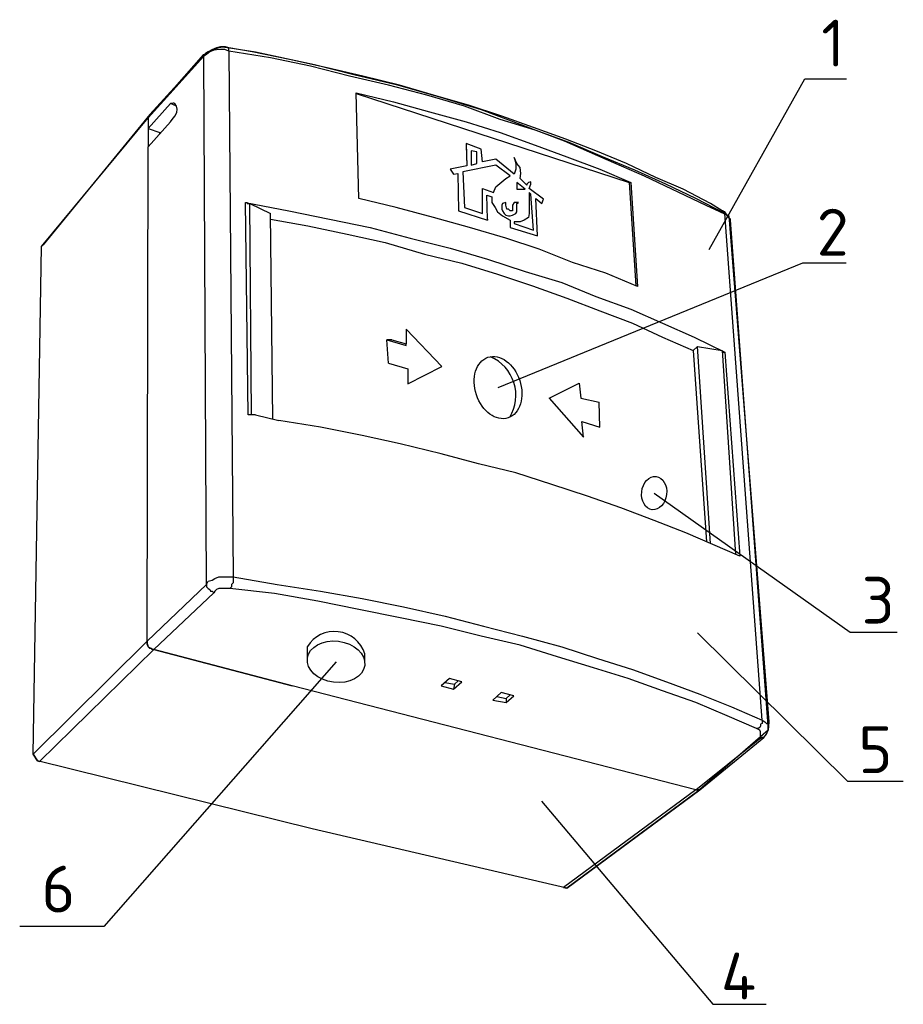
# Model space of a CAD drawing. Header units: millimetres. Extents: x -228268 to 1513407, y -439898 to -137408.
# Tile 6 of 125: x -144301 to -141297, y -239151 to -235804. Entities that reach past the tile are written whole.
import ezdxf

# ---------------------------------------------------------------- set-up
doc = ezdxf.new("R2010")
doc.units = ezdxf.units.MM
doc.linetypes.add('CONTINU', pattern=[0])
doc.layers.add('ШС', color=1, linetype='Continuous', lineweight=30)
doc.styles.add('ГОСТ 250', font='isocpeur.ttf', dxfattribs={"height": 250})

# ---------------------------------------------------------------- blocks, each defined once
blk = doc.blocks.new('5d4g56d')
at = {"color": 7, "lineweight": 25}
for p, q in [((4253435.7, 1226171.4), (4253511.8, 1226149.2)), ((4253418.4, 1226047), (4253520.6, 1226015.9)), ((4252707.3, 1225771.4), (4252831.8, 1225740.3)), ((4254449.5, 1225735.9), (4254547.3, 1225704.8)), ((4252984.3, 1224470.6), (4252984.3, 1224533)), ((4253290.7, 1224452.3), (4253290.7, 1224495.1)), ((4253719.4, 1224341.4), (4253769.5, 1224331.4)), ((4253996.7, 1224266.2), (4254046.9, 1224256.2))]:
    blk.add_line(p, q, dxfattribs=at)
at = {"color": 7, "linetype": 'Continuous', "lineweight": 25}
for points in [[(4253009.9, 1223559.6), (4251542.9, 1223922.5), (4251520.6, 1223958.1), (4251565.1, 1226669.2), (4252134, 1227358.1), (4252431.8, 1227695.9), (4252481.7, 1227723.9), (4252529.5, 1227735.9), (4252569.5, 1227731.4), (4252707.3, 1227709.2), (4253022.9, 1227642.5), (4253231.8, 1227589.2), (4253458.4, 1227535.9), (4253689.5, 1227469.2), (4253911.8, 1227402.5), (4254125.1, 1227322.5), (4254356.2, 1227233.6), (4254578.4, 1227135.9), (4254782.9, 1227047), (4255111.8, 1226891.4), (4255236.2, 1226833.6), (4255449.5, 1224131.4), (4255445.1, 1224087), (4255067.3, 1223758.1), (4254369.6, 1223242.6), (4253009.9, 1223559.6)], [(4252565.1, 1227731.4), (4252547.3, 1227735.9), (4252520.6, 1227735.9), (4252498.4, 1227731.4), (4252474.1, 1227720.4), (4252454, 1227709.2), (4252440.6, 1227700.3), (4252142.9, 1227375.9)], [(4255200.6, 1226860.3), (4255138.4, 1226900.3), (4254991.8, 1226975.9), (4254845.1, 1227038.1), (4254689.5, 1227113.6), (4254525.1, 1227180.3), (4254365.1, 1227242.5), (4254191.8, 1227304.8), (4254022.9, 1227367), (4253845.1, 1227424.8), (4253658.4, 1227478.1), (4253476.2, 1227531.4), (4253280.6, 1227580.3), (4253089.5, 1227624.8), (4252889.5, 1227669.2), (4252689.5, 1227709.2), (4252565.1, 1227731.4)], [(4252565.1, 1227713.6), (4252565.1, 1227731.4)], [(4252431.8, 1227687), (4252134, 1227358.1)], [(4252565.1, 1227713.6), (4252542.9, 1227722.5), (4252520.6, 1227722.5), (4252499.3, 1227721.1), (4252484.2, 1227718.1), (4252462.9, 1227709.2), (4252445.1, 1227695.9), (4252431.8, 1227687)], [(4252445.1, 1224864.8), (4252431.8, 1227687)], [(4252565.1, 1227713.6), (4252587.3, 1224904.8)], [(4255214, 1226847), (4255058.4, 1226927), (4254898.4, 1227002.5), (4254734, 1227078.1), (4254560.6, 1227149.2), (4254382.9, 1227224.8), (4254200.6, 1227291.4), (4254014, 1227349.2), (4253822.9, 1227420.3), (4253622.9, 1227478.1), (4253418.4, 1227531.4), (4253209.5, 1227580.3), (4253000.6, 1227633.6), (4252787.3, 1227678.1), (4252565.1, 1227713.6)], [(4253245.1, 1227491.4), (4253445.1, 1227442.5), (4253636.2, 1227389.2), (4253831.8, 1227335.9), (4254014, 1227278.1), (4254200.6, 1227211.4), (4254369.5, 1227149.2), (4254547.3, 1227082.5), (4254711.8, 1227011.4)], [(4253258.4, 1226927), (4253245.1, 1227491.4)], [(4253245.1, 1227487), (4254702.9, 1227011.4), (4254738.4, 1226460.3)], [(4252129.5, 1224562.5), (4252134, 1227202.5), (4252254, 1227335.9), (4252262.9, 1227349.2), (4252276.2, 1227367), (4252287, 1227385.9), (4252288.5, 1227403.3), (4252285.1, 1227420.3), (4252276.2, 1227433.6), (4252270.5, 1227435.9), (4252267.4, 1227435.9), (4252254, 1227433.6)], [(4252254, 1227433.6), (4252134, 1227300.3)], [(4252285.1, 1227420.3), (4252254, 1227433.6)], [(4252142.9, 1227375.9), (4251574, 1226678.1)], [(4251565.1, 1226669.2), (4252134, 1227358.1)], [(4252134, 1227358.1), (4252134, 1227202.5)], [(4252134, 1227300.3), (4252196.2, 1227278.1)], [(4252196.2, 1227271.7), (4252196.2, 1227278.1)], [(4253831.8, 1227220.3), (4253836.2, 1227100.3)], [(4253911.8, 1227189.2), (4253831.8, 1227220.3)], [(4253831.8, 1227220.3), (4253831.8, 1227211.4)], [(4253831.8, 1227211.4), (4253836.2, 1227100.3)], [(4253858.4, 1227180.3), (4253858.4, 1227104.8), (4253889.5, 1227113.6), (4253889.5, 1227175.9), (4253858.4, 1227180.3)], [(4253889.5, 1227175.9), (4253858.4, 1227180.3)], [(4253889.5, 1227113.6), (4253889.5, 1227175.9)], [(4253920.6, 1227122.5), (4253911.8, 1227189.2)], [(4253836.2, 1227100.3), (4253747.3, 1227082.5)], [(4253822.9, 1226878.1), (4253920.6, 1226847), (4253920.6, 1226980.3), (4253978.4, 1226958.1), (4253991.8, 1226989.2), (4254022.9, 1227015.9), (4254045.1, 1227033.6), (4254067.3, 1227047), (4253991.8, 1227104.8), (4253814, 1227069.2), (4253822.9, 1226878.1)], [(4253991.8, 1227104.8), (4253814, 1227069.2)], [(4253991.8, 1227135.9), (4253920.6, 1227122.5)], [(4254089.5, 1227055.9), (4253991.8, 1227135.9)], [(4254067.3, 1227047), (4253991.8, 1227104.8)], [(4254089.5, 1227144.8), (4254098.4, 1227113.6), (4254098.4, 1227082.5), (4254089.5, 1227055.9)], [(4254089.5, 1227144.8), (4254098.4, 1227113.6), (4254098.4, 1227082.5), (4254089.5, 1227055.9)], [(4254120.6, 1227033.6), (4254125.1, 1227060.3), (4254120.6, 1227091.4), (4254102.9, 1227113.6), (4254089.5, 1227144.8)], [(4253747.3, 1227082.5), (4253765.1, 1227055.9), (4253787.3, 1227060.3), (4253791.8, 1226860.3), (4253947.3, 1226811.4)], [(4253747.3, 1227082.5), (4253765.1, 1227055.9)], [(4253765.1, 1227055.9), (4253787.3, 1227060.3)], [(4253787.3, 1227060.3), (4253791.8, 1226860.3)], [(4254102.9, 1226975.9), (4254125.1, 1226975.9), (4254147.3, 1226975.9), (4254102.9, 1227011.4), (4254102.9, 1226975.9)], [(4254147.3, 1226975.9), (4254102.9, 1227011.4)], [(4254156.2, 1226998.1), (4254120.6, 1227033.6)], [(4254178.4, 1227015.9), (4254165.1, 1227011.4), (4254156.2, 1227002.5), (4254156.2, 1226998.1)], [(4254165.1, 1227011.4), (4254156.2, 1227002.5), (4254156.2, 1226998.1)], [(4254169.5, 1226980.3), (4254178.4, 1227002.5), (4254178.4, 1227015.9)], [(4254702.9, 1227011.4), (4254711.8, 1227011.4)], [(4254711.8, 1227011.4), (4254747.3, 1226455.9)], [(4253920.6, 1226847), (4253920.6, 1226980.3)], [(4253942.9, 1226944.8), (4253969.5, 1226935.9), (4253969.5, 1226904.8), (4253987.3, 1226878.1), (4254000.6, 1226855.9), (4254027.3, 1226833.6), (4254067.3, 1226811.4), (4254067.3, 1226771.4), (4254214, 1226727)], [(4253942.9, 1226944.8), (4253969.5, 1226935.9)], [(4253947.3, 1226815.9), (4253942.9, 1226944.8)], [(4254191.8, 1226758.1), (4254178.4, 1226949.2), (4254169.5, 1226958.1), (4254169.5, 1226847), (4254165.1, 1226824.8), (4254142.9, 1226811.4), (4254120.6, 1226802.5), (4254089.5, 1226802.5), (4254089.5, 1226793.6), (4254191.8, 1226758.1)], [(4254245.1, 1226922.5), (4254169.5, 1226980.3)], [(4254178.4, 1226949.2), (4254169.5, 1226958.1)], [(4254191.8, 1226758.1), (4254178.4, 1226949.2)], [(4252654, 1226904.8), (4252885.1, 1226860.3), (4253102.9, 1226815.9), (4253320.6, 1226771.4), (4253534, 1226713.6), (4253747.3, 1226660.3), (4253947.3, 1226602.5), (4254147.3, 1226535.9), (4254342.9, 1226478.1), (4254525.1, 1226402.5), (4254711.8, 1226335.9), (4254880.6, 1226260.3), (4255049.5, 1226184.8), (4255214, 1226104.8)], [(4252654, 1226904.8), (4252662.9, 1226904.8), (4252662.9, 1226900.3), (4252676.2, 1226900.3)], [(4252667.3, 1225771.4), (4252654, 1226904.8)], [(4252685.1, 1225771.4), (4252676.2, 1226900.3), (4252787.3, 1226847)], [(4254747.3, 1226455.9), (4254578.4, 1226527), (4254400.6, 1226584.8), (4254222.9, 1226655.9), (4254045.1, 1226713.6), (4253849.5, 1226771.4), (4253658.4, 1226824.8), (4253458.4, 1226878.1), (4253258.4, 1226927)], [(4253969.5, 1226935.9), (4253969.5, 1226904.8), (4253987.3, 1226878.1), (4254000.6, 1226855.9), (4254027.3, 1226833.6), (4254067.3, 1226811.4)], [(4254111.8, 1226904.8), (4254089.5, 1226904.8), (4254080.6, 1226891.4), (4254080.6, 1226860.3), (4254067.3, 1226860.3), (4254058.4, 1226869.2), (4254049.5, 1226869.2), (4254045.1, 1226891.4), (4254045.1, 1226904.8), (4254027.3, 1226900.3), (4254022.9, 1226891.4), (4254022.9, 1226869.2), (4254027.3, 1226860.3), (4254036.2, 1226847), (4254045.1, 1226838.1), (4254058.4, 1226833.6), (4254067.3, 1226833.6), (4254080.6, 1226838.1), (4254098.4, 1226847), (4254102.9, 1226855.9), (4254102.9, 1226900.3), (4254111.8, 1226904.8)], [(4254045.1, 1226904.8), (4254027.3, 1226900.3)], [(4254076.2, 1226860.3), (4254067.3, 1226860.3), (4254058.4, 1226869.2), (4254049.5, 1226869.2), (4254045.1, 1226891.4), (4254045.1, 1226904.8)], [(4254102.9, 1226855.9), (4254102.9, 1226900.3), (4254111.8, 1226904.8), (4254089.5, 1226904.8), (4254089.5, 1226904.8)], [(4254205.1, 1226927), (4254236.2, 1226900.3)], [(4254205.1, 1226927), (4254236.2, 1226900.3)], [(4254214, 1226727), (4254205.1, 1226927)], [(4254236.2, 1226900.3), (4254245.1, 1226922.5)], [(4252800.6, 1225748.1), (4252787.3, 1226847)], [(4253791.8, 1226860.3), (4253947.3, 1226811.4)], [(4255245.1, 1226802.5), (4255245.1, 1226811.4), (4255236.2, 1226824.8), (4255227.3, 1226838.1), (4255214, 1226855.9), (4255200.6, 1226860.3)], [(4255214, 1226847), (4255205.1, 1226855.9), (4255205.1, 1226860.3), (4255200.6, 1226860.3)], [(4255414, 1224140.3), (4255214, 1226847)], [(4255245.1, 1226811.4), (4255245.1, 1226815.9), (4255236.2, 1226824.8), (4255222.9, 1226838.1), (4255214, 1226847)], [(4252787.3, 1226815.9), (4252987.3, 1226780.3), (4253196.2, 1226735.9), (4253400.6, 1226691.4), (4253609.5, 1226629.2), (4253809.5, 1226580.3), (4254000.6, 1226522.5), (4254187.3, 1226460.3), (4254369.5, 1226393.6), (4254547.3, 1226327), (4254720.6, 1226260.3), (4254880.6, 1226184.8), (4255045.1, 1226113.6)], [(4253947.3, 1226815.9), (4253947.3, 1226811.4)], [(4254067.3, 1226811.4), (4254067.3, 1226771.4)], [(4255422.9, 1224047), (4255436.2, 1224064.8), (4255445.1, 1224087), (4255445.1, 1224109.2), (4255245.1, 1226811.4)], [(4254067.3, 1226771.4), (4254214, 1226727)], [(4251574, 1226678.1), (4251565.1, 1226669.2)], [(4251520.6, 1223958.1), (4251565.1, 1226669.2)], [(4253520.6, 1226015.9), (4253520.6, 1225935.9), (4253702.9, 1226029.2), (4253511.8, 1226229.2), (4253511.8, 1226149.2)], [(4253418.4, 1226047), (4253409.5, 1226171.4)], [(4253435.7, 1226171.4), (4253409.5, 1226171.4), (4253511.8, 1226140.3)], [(4253511.8, 1226140.3), (4253511.8, 1226149.2)], [(4255045.1, 1226113.6), (4255067.3, 1226135.9)], [(4255045.1, 1226113.6), (4255115.8, 1225092.6)], [(4255067.3, 1226135.9), (4255200.6, 1226113.6)], [(4255138.4, 1225082.9), (4255067.3, 1226135.9)], [(4255200.6, 1226113.6), (4255200.6, 1226104.8), (4255214, 1226104.8)], [(4255200.6, 1226113.6), (4255271.4, 1225025.6)], [(4255214, 1226104.8), (4255294, 1225015.9)], [(4254276.2, 1225860.3), (4254436.2, 1225940.3), (4254445.1, 1225860.3), (4254542.9, 1225838.1)], [(4254276.2, 1225860.3), (4254458.4, 1225651.4), (4254449.5, 1225735.9)], [(4254547.3, 1225704.8), (4254542.9, 1225838.1)], [(4252707.3, 1225771.4), (4252667.3, 1225771.4)], [(4255294, 1225015.9), (4255005.1, 1225140.3), (4254836.2, 1225207), (4254658.4, 1225273.6), (4254480.6, 1225335.9), (4254289.5, 1225398.1), (4254098.4, 1225460.3), (4253898.4, 1225509.2), (4253698.4, 1225562.5), (4253480.6, 1225615.9), (4253276.2, 1225660.3), (4253054, 1225704.8), (4252831.8, 1225740.3)], [(4252445.1, 1224864.8), (4252454, 1224882.5), (4252476.2, 1224887), (4252489.5, 1224895.9), (4252511.8, 1224904.8), (4252587.3, 1224904.8)], [(4252587.3, 1224904.8), (4252587.3, 1224873.6), (4252578.4, 1224864.8), (4252578.4, 1224851.4), (4252569.5, 1224842.5)], [(4252587.3, 1224904.8), (4252822.9, 1224864.8), (4253054, 1224829.2), (4253276.2, 1224789.2), (4253498.4, 1224744.8), (4253720.6, 1224695.9), (4253925.1, 1224642.5), (4254134, 1224589.2), (4254342.9, 1224531.4), (4254534, 1224469.2), (4254720.6, 1224411.4), (4254902.9, 1224344.8), (4255080.6, 1224278.1), (4255249.5, 1224211.4), (4255414, 1224140.3), (4255414, 1224122.5), (4255405.1, 1224118.1), (4255405.1, 1224109.2), (4255400.6, 1224100.3), (4255391.8, 1224095.9), (4255382.9, 1224095.9)], [(4252129.5, 1224562.5), (4252445.1, 1224864.8)], [(4252445.1, 1224864.8), (4252445.1, 1224851.4), (4252454, 1224842.5), (4252462.9, 1224838.1), (4252467.3, 1224829.2), (4252476.2, 1224829.2), (4252485.1, 1224820.3)], [(4252569.5, 1224842.5), (4252511.8, 1224842.5), (4252498.4, 1224838.1), (4252489.5, 1224829.2), (4252485.1, 1224820.3)], [(4255382.9, 1224095.9), (4255227.3, 1224162.5), (4255058.4, 1224233.6), (4254880.6, 1224295.9), (4254698.4, 1224362.5), (4254511.8, 1224420.3), (4254320.6, 1224478.1), (4254120.6, 1224540.3), (4253911.8, 1224589.2), (4253698.4, 1224642.5), (4253480.6, 1224687), (4253258.4, 1224731.4), (4253040.6, 1224775.9), (4252809.5, 1224815.9), (4252569.5, 1224842.5)], [(4252485.1, 1224820.3), (4252165.1, 1224518.1)], [(4252129.5, 1224562.5), (4251520.6, 1223958.1)], [(4252129.5, 1224562.5), (4252129.5, 1224544.8), (4252134, 1224531.4), (4252151.8, 1224522.5), (4252165.1, 1224518.1)], [(4252165.1, 1224518.1), (4252156.2, 1224518.1), (4252151.8, 1224522.5), (4252142.9, 1224522.5), (4252134, 1224531.4), (4252134, 1224540.3), (4252129.5, 1224544.8), (4252129.5, 1224562.5)], [(4251553.6, 1223919.9), (4252165.1, 1224518.1)], [(4252165.1, 1224518.1), (4252903.3, 1224323.6)], [(4252903.3, 1224323.6), (4252165.1, 1224518.1)], [(4255058.4, 1223767), (4252903.3, 1224323.6)], [(4253698.4, 1224322.5), (4253765.5, 1224305.6), (4253809.5, 1224344.8), (4253742.9, 1224362.5), (4253698.4, 1224322.5)], [(4253769.5, 1224331.4), (4253765.5, 1224305.6)], [(4253790.7, 1224349.8), (4253769.5, 1224331.4)], [(4253975.7, 1224247.3), (4254046.9, 1224234), (4254086.9, 1224269.5), (4254020.2, 1224287.3), (4253975.7, 1224247.3)], [(4254068, 1224274.6), (4254046.9, 1224256.2)], [(4254046.9, 1224256.2), (4254046.9, 1224234)], [(4255414, 1224140.3), (4255427.3, 1224131.4), (4255436.2, 1224122.5), (4255445.1, 1224118.1), (4255445.1, 1224109.2)], [(4255400.6, 1224042.5), (4255405.1, 1224047), (4255405.1, 1224078.1), (4255400.6, 1224087), (4255382.9, 1224095.9)], [(4255058.4, 1223767), (4255400.6, 1224042.5)], [(4255080.6, 1223767), (4255422.9, 1224047)], [(4255422.9, 1224047), (4255414, 1224047), (4255405.1, 1224042.5), (4255400.6, 1224042.5)], [(4251520.6, 1223958.1), (4251527.3, 1223947.5), (4251536.3, 1223933.1), (4251542.9, 1223922.5), (4251553.6, 1223919.9)], [(4255058.4, 1223767), (4254352.8, 1223246.6)], [(4254369.5, 1223242.5), (4255080.6, 1223767)], [(4255058.4, 1223767), (4255080.6, 1223767)], [(4255080.6, 1223767), (4255058.4, 1223767)], [(4254352.8, 1223246.6), (4254369.5, 1223242.5)]]:
    blk.add_lwpolyline(points, dxfattribs=at)
at = {"color": 7, "lineweight": 25}
for centre, radius, start, end in [((4253873.6, 1225875), 224.5, 328.6271, 66.5205), ((4253128.8, 1224443.8), 169.8, 17.5806, 148.3136)]:
    blk.add_arc(centre, radius, start, end, dxfattribs=at)
for centre, major_axis, ratio in [((4254002.9, 1225916.4), (-53.9, 161.7), 0.714897), ((4254836.6, 1225352.8), (10, 88.7), 0.750183), ((4253137.5, 1224451.7), (-153.2, 19), 0.715504)]:
    blk.add_ellipse(centre, major_axis=major_axis, ratio=ratio, dxfattribs=at)
at = {"layer": 'ШС', "color": 7, "linetype": 'CONTINU', "lineweight": 25}
for p, q in [((4255129.8, 1226654.1), (4255641.8, 1227564.9)), ((4255641.8, 1227564.9), (4255863.1, 1227564.9)), ((4254002.9, 1225916.4), (4255631.6, 1226583.6)), ((4255631.6, 1226583.6), (4255862.7, 1226583.6)), ((4254836.6, 1225352.8), (4255884.1, 1224609.3)), ((4255068.8, 1224606.8), (4255870.1, 1223813.5)), ((4255884.1, 1224609.3), (4256135.4, 1224609.3)), ((4253137.5, 1224451.7), (4251896.9, 1223037.5)), ((4255870.1, 1223813.5), (4256167.4, 1223814.6)), ((4254235.2, 1223707.4), (4255149.8, 1222622.1)), ((4251896.9, 1223037.5), (4251447.9, 1223037.5)), ((4255149.8, 1222622.1), (4255435.6, 1222622.1))]:
    blk.add_line(p, q, dxfattribs=at)
at = {"color": 7, "lineweight": 25, "char_height": 150, "attachment_point": 1, "style": 'ГОСТ 250'}
for s, insert in [('\\pxql;{\\H1.6667x;1}', (4255729.5, 1227881.4)), ('\\pxql;{\\H1.6667x;2}', (4255704.8, 1226871.4)), ('\\pxql;{\\H1.6667x;3}', (4255944.6, 1224905.3)), ('\\pxql;{\\H1.6667x;5}', (4255927.5, 1224107)), ('\\pxql;{\\H1.6667x;6}', (4251564.1, 1223362.5)), ('\\pxql;{\\H1.6667x;4}', (4255193.3, 1222898.2))]:
    blk.add_mtext_dynamic_manual_height_columns(s, width=303.658, gutter_width=15771.6, heights=[324], dxfattribs=dict(at, insert=insert))

msp = doc.modelspace()

# ---------------------------------------------------------------- block references
at = {"color": 5, "lineweight": 25, "xscale": 0.636428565, "yscale": 0.636428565, "zscale": 0.636428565}
msp.add_blockref('5d4g56d', (-2850044, -1017263), dxfattribs=at)

doc.saveas('drawing.dxf')
